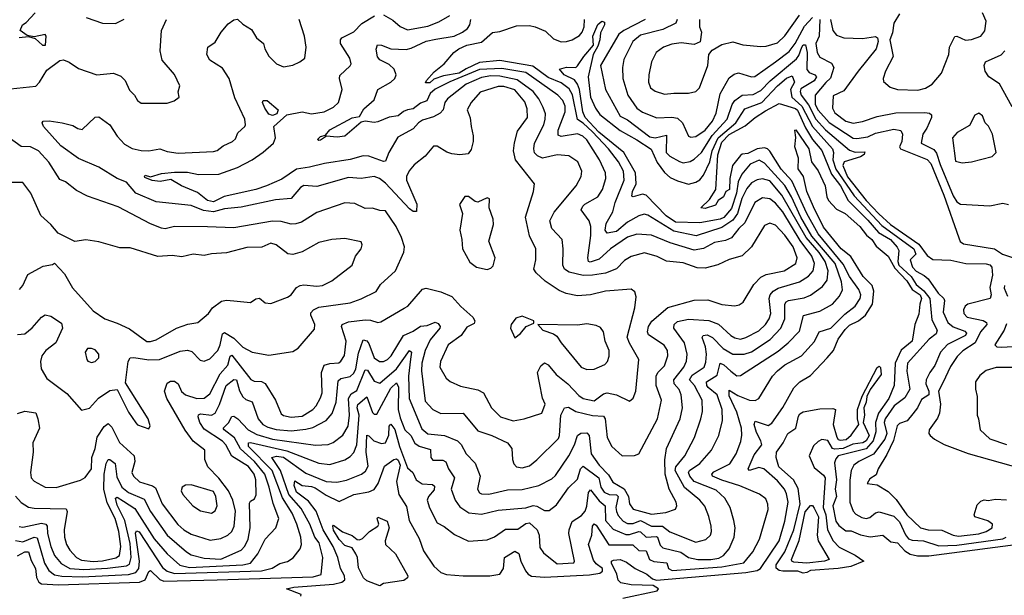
# Model space of a CAD drawing. Extents: x 1246230 to 1426786, y 660032 to 763141.
# Tile 167 of 256: x 1293487 to 1298812, y 720601 to 723713. Entities that reach past the tile are written whole.
import ezdxf

# ---------------------------------------------------------------- set-up
doc = ezdxf.new("R2010")
doc.units = 0

msp = doc.modelspace()

# ---------------------------------------------------------------- linework, layer by layer
at = {"layer": '0CON10XD'}
for points in [[(1293485, 723616.7), (1293535, 723622.5), (1293571.2, 723611.2), (1293610, 723575), (1293626.5, 723575), (1293630, 723625), (1293625, 723632.5), (1293565, 723620), (1293528.3, 723628.3), (1293490, 723655), (1293502.5, 723685), (1293522, 723698), (1293570.3, 723749.7)], [(1297208.2, 722198.2), (1297285, 722173.8), (1297355, 722165.6), (1297379.4, 722170.6), (1297400.8, 722185), (1297458.2, 722281.8), (1297495, 722321.2), (1297524.2, 722335.8), (1297621.4, 722355), (1297684.4, 722395), (1297692.7, 722425), (1297671, 722485), (1297625, 722548.4), (1297575, 722602.7), (1297545, 722612.9), (1297515, 722600), (1297445.5, 722485), (1297394.2, 722435.8), (1297324.2, 722415.8), (1297262.4, 722387.6), (1297195, 722369.7), (1297150.9, 722370.9), (1297075, 722398.5), (1296985, 722407.2), (1296935, 722432.2), (1296867.2, 722452.8), (1296795, 722433.1), (1296758.6, 722411.4), (1296715, 722365.4), (1296655, 722342.9), (1296585, 722331.2), (1296535, 722330.2), (1296458.7, 722348.7), (1296433.8, 722365), (1296424.7, 722385), (1296426.7, 722475), (1296420.4, 722525), (1296366.1, 722585), (1296354.7, 722625), (1296377.2, 722672.8), (1296496.2, 722815), (1296523.8, 722865), (1296526.9, 722895), (1296505.2, 722945.2), (1296457.7, 722977.7), (1296395, 722982.6), (1296315.3, 722965.3), (1296287.6, 722977.6), (1296272.5, 722992.5), (1296267.4, 723015), (1296272.4, 723045), (1296321.2, 723145), (1296330, 723175), (1296330.3, 723205), (1296319.2, 723239.2), (1296295.4, 723285.4), (1296264.7, 723324.7), (1296177.6, 723387.6), (1296085, 723407.6), (1296035, 723409.7), (1295985, 723401.3), (1295901.2, 723365), (1295800.4, 723285), (1295786, 723265), (1295778, 723225), (1295762, 723208), (1295725, 723188.8), (1295665, 723169.5), (1295644, 723156), (1295616.3, 723123.7), (1295532.8, 723077.2), (1295484, 722996), (1295465, 722948.6), (1295455, 722947.3), (1295374.8, 722974.8), (1295345, 722977.1), (1295275, 722957.2), (1295135, 722936.5), (1295054.8, 722915.2), (1294984.6, 722905), (1294905, 722851.6), (1294821.5, 722815), (1294765, 722795.5), (1294593.4, 722756.6), (1294535, 722729), (1294503.8, 722735), (1294448.9, 722778.9), (1294362, 722815), (1294305, 722849.5), (1294247.7, 722837.7), (1294203, 722843), (1294165, 722860), (1294161.5, 722865), (1294166.8, 722873.2), (1294195, 722863.8), (1294255, 722881), (1294325, 722888), (1294395, 722888.4), (1294455, 722876.9), (1294565, 722878.2), (1294665, 722914.7), (1294745, 722955.3), (1294805, 722996.7), (1294859.3, 723045), (1294870, 723075), (1294862.4, 723135), (1294931.7, 723198.3), (1295015.4, 723215.4), (1295065, 723204.7), (1295134.6, 723214.6), (1295185, 723240.4), (1295210.7, 723265), (1295230.9, 723335), (1295216.7, 723395), (1295217.9, 723412.1), (1295275, 723463.3), (1295280, 723475), (1295272.9, 723505), (1295222.7, 723585), (1295222.2, 723605), (1295230, 723615), (1295295, 723647.3), (1295337.7, 723692.3), (1295405.7, 723735)], [(1295455, 723739.1), (1295505, 723711.2), (1295545, 723677.1), (1295585, 723658.9), (1295695, 723677.6), (1295755, 723701.6), (1295814.2, 723735.8)], [(1297163.8, 723715), (1297164.6, 723675), (1297174.5, 723645), (1297167.1, 723592.9), (1297135, 723580), (1297065, 723588.7), (1297015, 723581.5), (1296969.6, 723565), (1296930.4, 723535), (1296903.8, 723485), (1296889.6, 723415), (1296887.9, 723375), (1296898.6, 723345), (1296925, 723326.9), (1296975, 723310), (1297025, 723316.8), (1297105, 723316.7), (1297144.5, 723325.5), (1297164.6, 723345.4), (1297209.6, 723465), (1297214.5, 723525.5), (1297231.8, 723548.2), (1297285, 723580), (1297345, 723593.2), (1297397.6, 723577.6), (1297495, 723568.4), (1297525, 723570.3), (1297585, 723589), (1297625, 723625.4), (1297705, 723737.5)], [(1298245.5, 723745), (1298215.6, 723695), (1298207.8, 723642.2), (1298193.5, 723605), (1298212, 723515), (1298170, 723435), (1298156.4, 723395), (1298158.7, 723378.7), (1298195, 723347.8), (1298235, 723335.4), (1298345, 723331.6), (1298386.2, 723343.8), (1298422.9, 723365), (1298472.5, 723425), (1298513.3, 723525), (1298516.2, 723565), (1298545, 723622.5), (1298555, 723623.8), (1298602.8, 723602.8), (1298635, 723606.7), (1298686, 723625), (1298707.1, 723652.9), (1298714.6, 723705), (1298695, 723750.9)], [(1293403.5, 723336.5), (1293575, 723353.5), (1293595.2, 723374.8), (1293635, 723440), (1293705, 723492.5), (1293725, 723496), (1293755, 723484.2), (1293805, 723448.9), (1293905, 723415.7), (1293995, 723424.4), (1294035, 723408.6), (1294057.1, 723385), (1294082.1, 723332.1), (1294108.8, 723305), (1294125, 723276.7), (1294145, 723261.2), (1294285, 723262.5), (1294322.5, 723275), (1294350, 723295), (1294343.6, 723323.6), (1294354, 723355), (1294325, 723417.5), (1294258.1, 723495), (1294246.7, 723545), (1294254.4, 723655), (1294281.4, 723715)], [(1293465, 720897), (1293505, 720890.3), (1293565, 720915.5), (1293582.2, 720912.2), (1293620.8, 720775), (1293645, 720734.7), (1293675, 720711.3), (1293715, 720703.4), (1293825, 720700.9), (1294075, 720713.9), (1294115, 720724.5), (1294131.8, 720745), (1294135.1, 720785), (1294113.6, 720936.4), (1294120, 720950), (1294133, 720943), (1294260.4, 720750.4), (1294285, 720730.3), (1294325, 720718), (1294795, 720732.2), (1294853.1, 720746.9), (1294895, 720772.5), (1294935, 720783.8), (1294966.8, 720803.2), (1295005, 720851.4), (1295012, 720875), (1295007.8, 720915), (1294985.6, 720985), (1294961.7, 721045), (1294908.1, 721128.1), (1294852.2, 721275), (1294725.6, 721405), (1294724.8, 721425), (1294735, 721427.4), (1294932.4, 721382.4), (1295105.3, 721314.7), (1295165, 721308.3), (1295245, 721333.2), (1295275, 721351.1), (1295295, 721372.9), (1295310.2, 721415), (1295322.7, 721575), (1295313.2, 721615), (1295316.8, 721633.2), (1295365, 721673.6), (1295395, 721590), (1295405, 721580.4), (1295419.7, 721580.3), (1295495, 721720.7), (1295525, 721750.3), (1295535.7, 721725.7), (1295535.1, 721605), (1295545, 721560), (1295571.2, 721495), (1295603.3, 721465), (1295623.8, 721423.8), (1295647.8, 721407.8), (1295708.3, 721388.3), (1295711.3, 721345), (1295722.2, 721332.2), (1295775, 721330.8), (1295791.6, 721321.6), (1295807.1, 721285), (1295839.5, 721235), (1295821.5, 721175), (1295842.3, 721115), (1295868.1, 721078.1), (1295915.8, 721045.8), (1295985, 721038.8), (1296075, 721060.3), (1296224.3, 721074.3), (1296265, 721085.6), (1296285, 721082.2), (1296325, 721058.4), (1296350.9, 721059.1), (1296389.7, 721090.3), (1296455, 721182.5), (1296505, 721228.1), (1296520.4, 721285), (1296535, 721298.8), (1296620.2, 721235), (1296630, 721185), (1296648.9, 721158.9), (1296675, 721146.5), (1296714.3, 721144.3), (1296724.4, 721135), (1296712.2, 721075), (1296714.3, 721054.3), (1296725, 721032.8), (1296751.7, 721001.7), (1296775, 720988.4), (1296805, 720988.9), (1296845, 721005.1), (1296905, 720974.5), (1296964.2, 720974.2), (1297003.6, 720943.6), (1297145, 720887.5), (1297198, 720902), (1297223.8, 720925), (1297229.7, 720945), (1297227.5, 720975), (1297215, 721027.5), (1297192.5, 721082.5), (1297166.1, 721115), (1297083.6, 721183.6), (1297031.9, 721275), (1297035.5, 721295), (1297084.7, 721355), (1297136.1, 721453.9), (1297171.6, 721555), (1297180.9, 721595), (1297178.6, 721655), (1297136.6, 721735), (1297110.4, 721765), (1297125, 721791.5), (1297189.4, 721835), (1297198.3, 721861.7), (1297201.5, 721905), (1297196, 721945), (1297178.9, 721995), (1297183.8, 722006.2), (1297205, 722008.8), (1297235, 721995.2), (1297291.1, 721935), (1297345, 721903.8), (1297405, 721904.8), (1297445, 721917.3), (1297545.4, 721984.6), (1297603.3, 722045), (1297626.1, 722095), (1297625.2, 722174.8), (1297632.2, 722187.8), (1297645, 722195.2), (1297730.7, 722209.3), (1297765, 722223.6), (1297829.4, 722270.6), (1297854.3, 722305), (1297860.7, 722355), (1297842.8, 722405), (1297812, 722455), (1297741.1, 722535), (1297610.1, 722765), (1297545, 722841.1), (1297505, 722852.3), (1297475, 722848.1), (1297445, 722831.1), (1297419.1, 722800.9), (1297393.3, 722746.7), (1297368.9, 722665), (1297345, 722630), (1297285, 722589.6), (1297145.8, 722544.2), (1297025, 722570), (1296885, 722656.6), (1296865, 722660.9), (1296835, 722652.1), (1296775, 722619.1), (1296715, 722568.4), (1296665, 722558.7), (1296654.3, 722575), (1296658.6, 722611.4), (1296695.7, 722674.3), (1296707.7, 722725), (1296757.2, 722845), (1296752.8, 722895), (1296725.1, 722945.1), (1296671.6, 723015), (1296585, 723107.1), (1296535, 723154.2), (1296503.8, 723173.8), (1296476.6, 723306.6), (1296458.6, 723338.6), (1296415, 723372.1), (1296345, 723401.4), (1296261.9, 723461.9), (1296085, 723492.5), (1295975, 723481.9), (1295901.6, 723448.4), (1295865, 723424.2), (1295779.5, 723410.5), (1295727.9, 723392.1), (1295705, 723372.4), (1295682.2, 723372.2), (1295686.7, 723385), (1295728.5, 723431.5), (1295783.8, 723475), (1295835.5, 723535), (1295861.8, 723555), (1295905.6, 723575), (1295985, 723592.1), (1296045, 723644.5), (1296085, 723649.2), (1296175, 723679.3), (1296245, 723681.8), (1296275.3, 723675.3), (1296331.3, 723651.3), (1296375, 723610.4), (1296415, 723594.1), (1296445, 723595.3), (1296475.8, 723605), (1296515, 723628.2), (1296530, 723645), (1296540.2, 723675), (1296542.4, 723715)], [(1293475, 720813.1), (1293515, 720836.2), (1293535, 720835.8), (1293549.4, 720789.4), (1293572.5, 720745), (1293577.6, 720697.6), (1293591.4, 720671.4), (1293605, 720662.3), (1293696.9, 720656.9), (1294135, 720672.1), (1294165.3, 720685), (1294185, 720729.5), (1294195, 720734.6), (1294245, 720685.2), (1294267.5, 720677.5), (1294555.5, 720684.5), (1295075, 720700.3), (1295117.2, 720712.8), (1295127.6, 720805), (1295106.2, 720885), (1295083.4, 720915), (1295057.2, 720985), (1295009.7, 721069.7), (1294942.3, 721145), (1294898, 721275), (1294851.2, 721345), (1294876.6, 721353.4), (1294915, 721347.4), (1295035, 721260.4), (1295145, 721215.3), (1295202.3, 721212.3), (1295255, 721223.5), (1295335.2, 721254.8), (1295358.5, 721271.5), (1295371.9, 721298.1), (1295360.7, 721375), (1295364, 721466), (1295375, 721463.8), (1295402.9, 721435), (1295445, 721422.2), (1295465, 721424.6), (1295483.5, 721466.5), (1295485.2, 721514.8), (1295495, 721526.2), (1295517, 721497), (1295540.7, 721405), (1295585, 721290.7), (1295614.1, 721265), (1295630.8, 721225), (1295664.2, 721204.2), (1295719.1, 721199.1), (1295730.6, 721190.6), (1295728.9, 721171.1), (1295698.3, 721135), (1295691.9, 721115), (1295703.9, 721073.9), (1295745, 720992.9), (1295783, 720973), (1295839.1, 720929.1), (1295915, 720893.5), (1296015, 720901.4), (1296055, 720916.2), (1296115, 720958.6), (1296182.2, 720957.8), (1296225, 720988.9), (1296245, 720991.8), (1296285.5, 720955.5), (1296296, 720925), (1296299.8, 720859.8), (1296319.8, 720829.8), (1296395, 720771.5), (1296483.6, 720776.4), (1296488, 720785), (1296457.5, 720935), (1296458.2, 720955), (1296475, 721000.5), (1296525, 721031.5), (1296545.2, 721055), (1296555, 721082), (1296563.3, 721156.7), (1296575, 721170.9), (1296622.1, 721112.1), (1296654.2, 721085), (1296655, 721005.5), (1296697.4, 720957.4), (1296765, 720929.3), (1296785, 720929.1), (1296835, 720945.7), (1296845, 720943.7), (1296875, 720914.8), (1296929, 720919), (1296936.9, 720915), (1296951.8, 720871.8), (1296965, 720857.2), (1297063.1, 720833.1), (1297105, 720804.7), (1297155, 720794.1), (1297225, 720793.5), (1297267.8, 720802.2), (1297293.8, 720816.2), (1297325, 720852.5), (1297351.3, 720915), (1297356.7, 720965), (1297349.2, 721005), (1297330.4, 721075), (1297300.7, 721125), (1297255, 721168.6), (1297135.7, 721215.7), (1297111.4, 721245), (1297104.8, 721265), (1297110.4, 721275), (1297166.3, 721313.7), (1297229.6, 721385), (1297268.2, 721465), (1297288.4, 721545), (1297286.3, 721605), (1297258.7, 721685), (1297211.7, 721725), (1297204, 721735), (1297201.9, 721755), (1297259.3, 721790.7), (1297275, 721856.1), (1297295, 721846.7), (1297333.2, 721813.2), (1297365, 721787.5), (1297385, 721790), (1297589.5, 721920.5), (1297644, 721965), (1297705, 722029.6), (1297725.7, 722114.3), (1297815, 722137.1), (1297882.5, 722175), (1297921.5, 722218.5), (1297936.7, 722253.3), (1297932.4, 722295), (1297897.4, 722395), (1297772.3, 722542.3), (1297711.3, 722645), (1297661.4, 722755), (1297625, 722817), (1297515, 722936.9), (1297486.9, 722953.1), (1297438.2, 722931.8), (1297392.7, 722877.3), (1297373.4, 722836.6), (1297364.8, 722775), (1297337, 722693), (1297295.6, 722644.4), (1297275, 722634.4), (1297165.2, 722615.2), (1297035, 722618.8), (1296983.2, 722653.2), (1296875, 722764.3), (1296855, 722769.4), (1296805, 722755.6), (1296798.8, 722758.8), (1296801.7, 722785), (1296821, 722825), (1296817.7, 722885), (1296754.8, 722995), (1296620.2, 723105), (1296545.3, 723185), (1296533.9, 723215), (1296514.5, 723335), (1296504.4, 723364.4), (1296487.5, 723387.5), (1296432.5, 723415), (1296406.7, 723445), (1296445, 723456.9), (1296495, 723455.6), (1296505, 723463.1), (1296538.4, 723515), (1296590, 723575), (1296587.5, 723625), (1296615, 723686.9), (1296635, 723704.5), (1296650, 723700), (1296650.8, 723685), (1296627.7, 723642.3), (1296625, 723603.8), (1296615, 723570.8), (1296588.4, 723525), (1296561.8, 723405), (1296574.8, 723295.2), (1296601.6, 723235), (1296625, 723201.2), (1296735, 723113.5), (1296825, 723064.3), (1296902.7, 723012.7), (1296935, 722941.9), (1296975, 722887.6), (1297005, 722860.2), (1297045, 722841.9), (1297105, 722823.2), (1297145, 722833.8), (1297165, 722846.9), (1297185, 722873.1), (1297219.4, 722945), (1297233.1, 723005), (1297264.7, 723075.3), (1297360, 723155), (1297408.6, 723231.4), (1297500.2, 723265), (1297585, 723356), (1297635, 723397.2), (1297665, 723409.6), (1297677, 723375), (1297656.8, 723335), (1297663.3, 723295), (1297717.9, 723245), (1297775.7, 723135.7), (1297882.6, 723015), (1297888.8, 722995), (1297885.5, 722955), (1297901.2, 722905), (1297976.8, 722795), (1298001, 722761), (1298149.7, 722599.7), (1298322.9, 722475), (1298334.5, 722445), (1298302.5, 722415), (1298315.2, 722375), (1298335, 722354), (1298379.8, 722329.8), (1298401.2, 722311.2), (1298454.7, 722235), (1298485.4, 722205), (1298488.9, 722195), (1298481.7, 722131.7), (1298507.6, 722075), (1298535, 722052.7), (1298599.2, 722029.2), (1298608.7, 722018.7), (1298603.2, 722005), (1298505, 721957.1), (1298466.5, 721915), (1298436.8, 721843.2), (1298409.2, 721805), (1298390, 721765), (1298387.6, 721745), (1298404.3, 721705), (1298404.8, 721685.2), (1298365, 721660), (1298343.3, 721615), (1298317.9, 721582.1), (1298286.6, 721543.4), (1298245, 721529.1), (1298232.5, 721517.5), (1298213.1, 721436.9), (1298177.9, 721362.1), (1298130, 721285), (1298118.7, 721251.3), (1298085, 721230.4), (1298070, 721205), (1298125, 721197.8), (1298185, 721161.2), (1298228.1, 721118.1), (1298285, 721036.2), (1298360, 720965), (1298400, 720955), (1298475, 720952.9), (1298536.1, 720926.1), (1298565, 720920.2), (1298675, 720932.3), (1298714.5, 720945), (1298747.5, 720965), (1298748.2, 720985), (1298723, 721003), (1298652.5, 721025), (1298650, 721035), (1298665, 721090), (1298685, 721110), (1298703.6, 721116.4), (1298725, 721112.5), (1298765, 721120), (1298825, 721117.5)], [(1293485, 720973), (1293505, 720968.3), (1293605, 720989.8), (1293628.9, 720985), (1293635.6, 720975), (1293638.6, 720935), (1293655.2, 720865), (1293676.2, 720816.2), (1293712.3, 720772.3), (1293758.5, 720745), (1293835, 720740.3), (1293962.2, 720747.8), (1294065, 720759.9), (1294081.7, 720768.3), (1294090.5, 720805), (1294085, 720881.5), (1294056.1, 721005), (1294015, 721088.6), (1294004.8, 721125), (1294015, 721131), (1294049.5, 721110.5), (1294110.1, 721070.1), (1294215.3, 720905.3), (1294285, 720824.2), (1294354, 720764), (1294405, 720751.7), (1294694.1, 720765.9), (1294735.3, 720774.7), (1294774.7, 720825), (1294815, 720904.3), (1294873.5, 720965), (1294888.8, 721015), (1294857.9, 721097.9), (1294837.5, 721185), (1294812.7, 721255), (1294756.9, 721325), (1294682, 721392), (1294648.3, 721451.7), (1294593.1, 721495), (1294588.2, 721505), (1294617.1, 721532.9), (1294635, 721566.9), (1294645, 721569.2), (1294667.5, 721555), (1294723.5, 721495), (1294770.4, 721470.4), (1294855, 721444.1), (1295087.2, 721412.8), (1295155, 721416.7), (1295183.3, 721426.7), (1295235, 721466.4), (1295263.9, 721515), (1295271.9, 721575), (1295265.7, 721665), (1295279.5, 721690.5), (1295311.3, 721708.7), (1295355, 721820), (1295368, 721818), (1295405, 721758.4), (1295435, 721748.2), (1295525, 721824.4), (1295595, 721923.7), (1295607, 721915), (1295601.8, 721878.2), (1295589.4, 721785), (1295593.1, 721665), (1295661.6, 721501.6), (1295695, 721474), (1295785, 721465.4), (1295854.5, 721435), (1295875.6, 721415.6), (1295901.2, 721365), (1295951.2, 721315), (1295977.1, 721245), (1295963.8, 721175), (1295974.5, 721155), (1295985, 721149.6), (1296025, 721147.2), (1296125, 721171.7), (1296205, 721172.5), (1296294.4, 721195), (1296365, 721229.6), (1296385, 721247.7), (1296457.5, 721355), (1296488.2, 721415), (1296504.3, 721465), (1296522.1, 721477.9), (1296555, 721480), (1296567.5, 721465), (1296578.8, 721365), (1296620.5, 721305), (1296672.3, 721252.3), (1296695, 721211.6), (1296757, 721177), (1296779.3, 721135), (1296785.2, 721095), (1296805, 721066.7), (1296905, 721040.2), (1296981.6, 721048.4), (1297033.7, 721066.3), (1297041.2, 721085), (1297038.4, 721105), (1296999.1, 721175), (1296977.6, 721255), (1296976.6, 721333.4), (1296985, 721394), (1297059.4, 721555), (1297071.6, 721615), (1297064.7, 721685.3), (1297053.4, 721713.4), (1297026.2, 721745), (1297024.8, 721765), (1297079.5, 721835), (1297092.9, 721867.1), (1297097.7, 721905), (1297082.6, 721965), (1297025.3, 722045), (1297027.5, 722065), (1297045, 722081.8), (1297105, 722093.3), (1297215, 722087.1), (1297266, 722066), (1297332.9, 722005), (1297355, 721992.4), (1297385, 721985.9), (1297415, 721994.2), (1297485, 722030.6), (1297520.6, 722065), (1297541.2, 722095), (1297549.4, 722125), (1297540, 722205), (1297546.2, 722225), (1297561.8, 722245), (1297588.8, 722261.2), (1297705, 722296.1), (1297753, 722327), (1297778.2, 722355), (1297785.6, 722394.4), (1297771.2, 722435), (1297708.7, 722518.7), (1297615, 722673.5), (1297575, 722720.3), (1297544.3, 722745), (1297505, 722750.7), (1297462.5, 722725), (1297408.4, 722615), (1297376.1, 722585), (1297336.5, 722533.5), (1297305, 722519.2), (1297245, 722507.8), (1297184.8, 722475.2), (1297135, 722467.4), (1297005, 722506.8), (1296905, 722548.1), (1296825, 722553.1), (1296775, 722536.7), (1296682.2, 722475), (1296621, 722419), (1296572.6, 722402.6), (1296564.5, 722405), (1296560.8, 722425), (1296577, 722547), (1296577, 722595), (1296567.7, 722625), (1296524.5, 722685), (1296532.9, 722705), (1296544.5, 722715), (1296614.5, 722755), (1296639.3, 722795), (1296657.2, 722855), (1296654.7, 722885), (1296623.7, 722955), (1296555, 723062.7), (1296533.5, 723083.5), (1296505, 723095.2), (1296415, 723081.2), (1296398.8, 723088.8), (1296400.2, 723115), (1296437.9, 723215), (1296437.9, 723245), (1296425, 723276.2), (1296398.2, 723305), (1296225, 723427.7), (1296095, 723449.3), (1295975, 723444), (1295813.4, 723376.6), (1295735, 723336.7), (1295707, 723315), (1295689.1, 723275), (1295655, 723261.7), (1295615, 723231.3), (1295584.3, 723225.7), (1295563, 723217), (1295535, 723193.8), (1295486.4, 723186.4), (1295425, 723161.5), (1295405, 723158.2), (1295355.8, 723164.2), (1295335, 723158.8), (1295245, 723082.9), (1295205, 723078), (1295146.1, 723083.9), (1295115, 723061.1), (1295105, 723059.2), (1295098, 723065), (1295115, 723081.4), (1295141.7, 723088.3), (1295165, 723116.8), (1295285, 723182.3), (1295325, 723190), (1295348.7, 723231.3), (1295405, 723280.8), (1295424.8, 723335.2), (1295495, 723376.2), (1295515.4, 723395), (1295523.2, 723415), (1295512.9, 723445), (1295485, 723471.5), (1295435.5, 723495.5), (1295422.3, 723512.3), (1295415.5, 723554.5), (1295423.2, 723576.8), (1295444.5, 723575.5), (1295495.2, 723555.2), (1295578.3, 723551.7), (1295605, 723558.6), (1295685, 723597), (1295737.3, 723607.3), (1295836.9, 723625), (1295882.7, 723645), (1295909.2, 723665), (1295921.8, 723685), (1295928, 723715)], [(1293801.2, 723125), (1293825, 723118.8), (1293895, 723186.7), (1293915, 723188), (1293975, 723144.4), (1294015, 723083.3), (1294055, 723039.6), (1294095, 723017.3), (1294145, 723006.1), (1294185, 723004.6), (1294245, 723015.5), (1294285, 723000), (1294345, 722991.9), (1294535, 723000.6), (1294555, 723006.1), (1294588.3, 723031.7), (1294637.5, 723055), (1294655, 723068.8), (1294668, 723102), (1294705.6, 723135), (1294709.4, 723145), (1294704.3, 723175), (1294650.9, 723290.9), (1294620.3, 723395), (1294585, 723451.9), (1294515, 723494.2), (1294499.1, 723525), (1294505.7, 723565), (1294545, 723591.5), (1294576.8, 723645), (1294615, 723691.2), (1294645, 723711.8), (1294665, 723716.9), (1294695, 723688.6), (1294740.9, 723660.9), (1294768.6, 723615), (1294806, 723585), (1294813.1, 723555), (1294835.5, 723515.5), (1294876.2, 723475), (1294915, 723459.2), (1294965, 723468), (1295002.5, 723485), (1295028.8, 723505), (1295035.9, 723564.1), (1295027.1, 723625), (1294998.8, 723715)], [(1293846.7, 723725), (1293935, 723694.2), (1294005, 723692.5), (1294053.1, 723716.9)], [(1296870, 723715), (1296755, 723654.2), (1296726.9, 723635), (1296629.2, 723465), (1296656.4, 723335), (1296735, 723191.1), (1296775, 723171.7), (1296895, 723080.4), (1296925, 723074.8), (1296985, 723089.1), (1296983.4, 722995), (1297003.1, 722975), (1297055, 722945.8), (1297075, 722939.7), (1297113.1, 722946.9), (1297135, 722958.9), (1297175, 722995.7), (1297232.6, 723087.4), (1297314.2, 723175), (1297341, 723255), (1297355, 723277.1), (1297395.6, 723304.4), (1297455, 723308.5), (1297495, 723330.4)], [(1297043.7, 723715), (1297035.5, 723694.5), (1296965, 723661), (1296845, 723630), (1296803.4, 723595), (1296755, 723498.8), (1296746.7, 723455), (1296749.5, 723395), (1296776.9, 723305), (1296825, 723235.4), (1296855, 723212.9), (1296933.1, 723183.1), (1297015, 723185.9), (1297045, 723181.1), (1297072.8, 723155), (1297104, 723084), (1297117.9, 723077.9), (1297145, 723082), (1297195, 723115.8), (1297235, 723163.8), (1297255, 723207.5), (1297275, 723311.5), (1297325, 723399.3), (1297351.4, 723418.6), (1297375, 723425.5), (1297445, 723404.6), (1297463.2, 723406.8), (1297575, 723485.7), (1297648.3, 723541.7), (1297680.5, 723585), (1297731.4, 723678.6), (1297775, 723724.8)], [(1297814.1, 723715), (1297810.4, 723625), (1297792.8, 723585), (1297800.3, 723535), (1297815, 723511.4), (1297878.4, 723478.4), (1297889.7, 723455), (1297873.2, 723396.8), (1297846.6, 723373.4), (1297790, 723305), (1297790.1, 723255), (1297805, 723223.8), (1297865, 723157.7), (1297995, 723073.2), (1298015, 723070.5), (1298075, 723080.4), (1298115, 723100.5), (1298215, 723121), (1298253.3, 723113.3), (1298262.5, 723095), (1298258.3, 723055), (1298245.3, 723025), (1298251.1, 723015), (1298395, 722957.7), (1298415, 722936.2), (1298485, 722764), (1298565.8, 722534.2), (1298574.5, 722514.5), (1298591.2, 722501.2), (1298760, 722475), (1298803.3, 722445), (1298895.2, 722415.2)], [(1297871.7, 723715), (1297885.3, 723655.3), (1297905, 723630.5), (1297944.8, 723614.8), (1298045, 723612.4), (1298115, 723621.8), (1298126, 723616), (1298131.1, 723595), (1298118.9, 723555), (1298021.8, 723435), (1297945, 723327.8), (1297887.6, 723302.4), (1297883.8, 723235), (1297895, 723209.1), (1297955, 723163.7), (1297995, 723153.3), (1298045, 723161.9), (1298125, 723190.2), (1298225, 723209), (1298382.3, 723212.3), (1298407.6, 723207.6), (1298418, 723198), (1298419.5, 723185), (1298393.8, 723126.2), (1298372.5, 723095), (1298362.3, 723045), (1298432, 723012), (1298445, 722990.8), (1298465, 722930.7)], [(1297495, 723330.4), (1297546.8, 723383.2), (1297688.2, 723501.8), (1297700.8, 723519.2), (1297716.8, 723565), (1297725, 723576.8), (1297737, 723577), (1297745.6, 723535), (1297744.6, 723444.6), (1297757.4, 723427.4), (1297786.9, 723415), (1297796.2, 723405), (1297785, 723382.2), (1297711.5, 723338.5), (1297707.6, 723325), (1297713.7, 723305), (1297753.5, 723253.5), (1297793.4, 723175), (1297845, 723118.5), (1297975, 723007.3), (1298005, 722997.4), (1298057.9, 722997.9), (1298054.2, 722985), (1298035, 722971.1), (1297945.5, 722945), (1297938.6, 722925), (1297965, 722864.1), (1298065.2, 722735), (1298133.9, 722663.9), (1298196.8, 722605), (1298349.6, 722499.6), (1298395, 722438.7), (1298425, 722416), (1298523.6, 722413.6), (1298605, 722395.5), (1298715, 722393.8), (1298735, 722387.7), (1298745.3, 722375), (1298748.6, 722331.4), (1298734.6, 722265.4), (1298742, 722225), (1298736.8, 722205), (1298615, 722175.2), (1298601.2, 722165), (1298592.1, 722145), (1298593.8, 722125), (1298612.2, 722105), (1298697.4, 722087.4), (1298716, 722075), (1298717.8, 722065), (1298684.1, 722025.9), (1298655.2, 721965), (1298588, 721922), (1298558.1, 721891.9), (1298521.4, 721838.6), (1298480.3, 721749.7), (1298456.3, 721705), (1298467.2, 721635), (1298462.6, 721585), (1298451.1, 721558.9), (1298406, 721495), (1298404.1, 721475), (1298411.8, 721465), (1298435.2, 721445), (1298486.7, 721416.7), (1298617.7, 721367.7), (1298905, 721285.7)], [(1298855, 723242.1), (1298786.8, 723366.8), (1298728.6, 723405), (1298708.6, 723435), (1298702.9, 723465), (1298711.2, 723485), (1298795, 723524.1), (1298815.2, 723544.8)], [(1293475, 721584), (1293515, 721596.5), (1293575, 721586.7), (1293585.7, 721554.3), (1293594.3, 721505), (1293558.6, 721425), (1293559.7, 721375), (1293545.3, 721265), (1293550, 721235), (1293565, 721217.1), (1293624.7, 721184.7), (1293685, 721183.1), (1293816.1, 721223.9), (1293842.2, 721237.8), (1293875.7, 721284.3), (1293877.2, 721345), (1293894.7, 721395), (1293906.4, 721455), (1293945, 721513.6), (1293965, 721530), (1293985, 721510), (1294027.4, 721427.4), (1294106.2, 721355), (1294110, 721325), (1294094.7, 721265), (1294102.3, 721245), (1294135, 721214.2), (1294205, 721193.2), (1294221.7, 721181.7), (1294258.3, 721095), (1294342.9, 720982.9), (1294375, 720954.7), (1294415, 720931.4), (1294518.3, 720898.3), (1294575, 720908.2), (1294612.2, 720925), (1294634.8, 720945.2), (1294647.9, 720975), (1294654.4, 721055), (1294640, 721115), (1294617.3, 721165), (1294563.5, 721233.5), (1294504.6, 721295), (1294488.2, 721335), (1294489.1, 721385), (1294425, 721434.6), (1294382.9, 721492.9), (1294283.1, 721665), (1294270.5, 721705), (1294285, 721748), (1294302.3, 721757.7), (1294325, 721759.1), (1294343.6, 721743.6), (1294362.7, 721702.7), (1294385, 721685.2), (1294445, 721664.8), (1294485, 721667.5), (1294515, 721690), (1294571.7, 721798.3), (1294613.3, 721845), (1294625, 721893.5), (1294635, 721899.1), (1294738, 721768), (1294755, 721758.8), (1294795, 721756.9), (1294815.8, 721745.8), (1294870, 721655), (1294901.5, 721581.5), (1294915, 721572.2), (1294955, 721563.5), (1295015, 721569.3), (1295072.8, 721605), (1295091.6, 721625), (1295115, 721668.6), (1295122.7, 721695), (1295120.4, 721805), (1295134.2, 721845), (1295165, 721853.8), (1295213.1, 721856.9), (1295225, 721865.8), (1295243.3, 721896.7), (1295253.6, 721975), (1295228.5, 722055), (1295231.5, 722065), (1295265, 722080.2), (1295355, 722090), (1295385, 722088.4), (1295425, 722076.4), (1295441.2, 722078.8), (1295567.3, 722152.7), (1295586.7, 722165), (1295665, 722255.6), (1295685, 722261.1), (1295765, 722241.5), (1295825, 722216), (1295872.7, 722162.7), (1295937.5, 722105), (1295948.8, 722085), (1295945, 722070), (1295905, 722051.2), (1295874.4, 722005), (1295805.3, 721954.7), (1295762.5, 721865), (1295758.8, 721835), (1295794.5, 721775), (1295816, 721756), (1295872.1, 721732.1), (1295965, 721712.5), (1295995, 721695.5), (1296039.5, 721615), (1296088.6, 721565), (1296155.7, 721544.3), (1296215, 721554.4), (1296311.2, 721585), (1296330, 721635), (1296315, 721667.5), (1296298.8, 721748.8), (1296287.5, 721805), (1296305, 721840.8), (1296325, 721857.1), (1296345, 721847.1), (1296388.7, 721795), (1296451.3, 721745), (1296511.2, 721681.2), (1296535.3, 721664.7), (1296595, 721652.9), (1296645, 721689.6), (1296665, 721694.6), (1296715.4, 721685.4), (1296785, 721650.8), (1296805, 721666.2), (1296819.5, 721705), (1296836.1, 721875), (1296784.8, 721964.8), (1296773.3, 721996.7), (1296813.4, 722155), (1296820.8, 722215), (1296815, 722242.5), (1296795, 722256.7), (1296655, 722245.4), (1296575, 722225.8), (1296505, 722220.3), (1296442.7, 722232.7), (1296405, 722248.9), (1296328.5, 722298.5), (1296280, 722345), (1296268.9, 722365), (1296279.6, 722415), (1296278.8, 722475), (1296244.6, 722545), (1296223.1, 722645), (1296265.6, 722785), (1296271.2, 722825), (1296169.6, 722955), (1296158.8, 723005), (1296162.9, 723047.1), (1296179.6, 723110.4), (1296232.9, 723185), (1296231.2, 723231.2), (1296219.7, 723269.7), (1296165, 723334.1), (1296105, 723351.6), (1296075, 723352.4), (1295978.3, 723321.7), (1295929.2, 723265), (1295908.2, 723225), (1295922.8, 723182.8), (1295928.2, 723135), (1295940, 723085), (1295940, 723055), (1295929.1, 723010.9), (1295912.1, 722987.9), (1295866.9, 722983.1), (1295825, 722987.5), (1295796.7, 722996.7), (1295745, 723029.5), (1295725, 723030), (1295680.8, 722975), (1295621.1, 722928.9), (1295594, 722896), (1295579.8, 722865), (1295579, 722845), (1295635.4, 722715), (1295633.9, 722676.1), (1295615, 722675.8), (1295595, 722690.9), (1295465, 722828.9), (1295432.9, 722855), (1295405, 722866.1), (1295335, 722854.6), (1295265, 722859.2), (1295095, 722811.1), (1295025, 722816.2), (1295006.7, 722805), (1294955, 722747.2), (1294871.6, 722738.4), (1294685, 722698.7), (1294595, 722691), (1294535, 722673.6), (1294482, 722682), (1294415, 722708.8), (1294225, 722727.7), (1294115, 722775.6), (1294065, 722834.6), (1294015, 722854.7), (1293915, 722915.6), (1293805, 722961.9), (1293710.7, 723030.7), (1293615.4, 723135), (1293609.2, 723155), (1293614.4, 723165), (1293646.4, 723166.4), (1293717.5, 723155), (1293775, 723140.6), (1293801.2, 723125)], [(1294855, 723194.6), (1294835, 723202.2), (1294813.8, 723235), (1294800.9, 723265), (1294805, 723276.9), (1294825, 723276.4), (1294885.6, 723225), (1294878.1, 723205), (1294855, 723194.6)], [(1297743.8, 722665), (1297662.5, 722842.5), (1297604.8, 722905), (1297545, 723003.1), (1297532.5, 723015), (1297515, 723019.8), (1297475, 723014.3), (1297425, 722988.9), (1297395, 722986.2), (1297385, 722979.5), (1297341.7, 722925), (1297328.3, 722855), (1297325.4, 722794.6), (1297305.9, 722784.1), (1297294.5, 722755.5), (1297265, 722735.8), (1297250, 722710), (1297195, 722691.5), (1297171.2, 722695), (1297218.2, 722741.8), (1297251.7, 722795), (1297263.2, 722983.2), (1297285, 723050.2), (1297325, 723092.3), (1297411.5, 723138.5), (1297464.9, 723185.1), (1297520.6, 723220.6), (1297595, 723259.3), (1297683.7, 723233.7), (1297694.4, 723224.4), (1297737.7, 723127.7), (1297775.6, 723065), (1297825.9, 723005.9), (1297878, 722878), (1297926.1, 722815), (1297968.9, 722735), (1298075, 722628.5), (1298131.9, 722561.9), (1298197.2, 722525), (1298233.2, 722483.2), (1298242.2, 722465), (1298237.3, 722405), (1298242.9, 722385), (1298308.4, 722325), (1298335, 722280.5), (1298376.8, 722246.8), (1298409.6, 722205), (1298420.4, 722090.4), (1298449.7, 722035), (1298444, 722015), (1298405.2, 721984.8), (1298289.4, 721855), (1298285, 721812.5), (1298301.4, 721715), (1298275, 721667.6), (1298217.5, 721625), (1298167.5, 721555), (1298163.5, 721535), (1298177, 721475), (1298165.6, 721445), (1298105.9, 721364.1), (1298025.6, 721325), (1297998.5, 721305), (1297984.8, 721275.2), (1297977.2, 721222.8), (1297977.4, 721105), (1297995.9, 721055.9), (1298009.6, 721039.6), (1298041.5, 721021.5), (1298065, 721016.3), (1298085, 721021.9), (1298115, 721045.8), (1298135, 721052.5), (1298215, 721029.2), (1298245, 720997), (1298278.3, 720928.3), (1298295, 720906.5), (1298315, 720898.6), (1298375.9, 720895.9), (1298457.6, 720867.6), (1298555, 720872.3), (1298804.3, 720905.7), (1298823.3, 720915)], [(1298585, 722938.6), (1298635, 722943.8), (1298746.3, 722973.7), (1298768.2, 722995), (1298747.7, 723095), (1298726.9, 723136.9), (1298708.6, 723155), (1298695, 723193.8), (1298675, 723207.5), (1298653.8, 723196.2), (1298625, 723142), (1298557.4, 723102.6), (1298532.9, 723075), (1298548.6, 722948.6), (1298585, 722938.6)], [(1293475, 722010.3), (1293515, 722014.5), (1293555, 722046.9), (1293605, 722105.4), (1293625, 722117.3), (1293655, 722109.6), (1293712.8, 722072.8), (1293718.2, 722045), (1293683.3, 721966.7), (1293628.5, 721925), (1293607.5, 721895), (1293599.6, 721865), (1293603.1, 721825), (1293633.6, 721773.6), (1293742.1, 721692.1), (1293822.3, 721602.3), (1293865, 721612.5), (1293912.8, 721667.2), (1293975, 721708.1), (1294013.9, 721713.9), (1294075, 721591.2), (1294115, 721532.9), (1294125, 721523.3), (1294185, 721501.2), (1294192.5, 721517.5), (1294183.1, 721555), (1294059.4, 721749.4), (1294074.7, 721865.3), (1294084.7, 721885.3), (1294105, 721887.3), (1294186.2, 721873.8), (1294244, 721876), (1294355, 721920), (1294395, 721925.5), (1294418.9, 721918.9), (1294463, 721873), (1294485, 721866.7), (1294515, 721878.5), (1294558.4, 721925), (1294572.2, 721955), (1294584.8, 722015.2), (1294595, 722021.8), (1294645, 721991.9), (1294695, 721941.8), (1294745, 721914.7), (1294835, 721899.3), (1294965, 721919.4), (1294993, 721937), (1295081.1, 722038.9), (1295083.2, 722065), (1295062.1, 722115), (1295062.7, 722127.3), (1295075.6, 722145), (1295105, 722158), (1295275, 722182.4), (1295335, 722203.7), (1295415.8, 722244.2), (1295438.6, 722281.4), (1295519.4, 722355), (1295564.3, 722455.7), (1295568, 722485), (1295552.5, 722535), (1295523.6, 722595), (1295465, 722680), (1295435, 722680.8), (1295395, 722694.6), (1295355, 722692.3), (1295299.5, 722719.5), (1295245, 722722.3), (1295095, 722671.4), (1295011.3, 722618.7), (1294981.5, 722608.5), (1294955, 722608), (1294902.3, 722622.3), (1294855, 722623.5), (1294645, 722587.1), (1294503.9, 722593.9), (1294325.3, 722595.3), (1294275, 722583.1), (1294255, 722586.2), (1294195, 722609.6), (1294020.7, 722700.7), (1293855, 722759.4), (1293795, 722789.2), (1293735, 722836.2), (1293705, 722848.8), (1293645, 722943.1), (1293588.9, 723005), (1293545, 723025.3), (1293495, 723028.2), (1293385, 723106.7)], [(1296750, 720585), (1296935, 720624), (1296942.5, 720635), (1296913.6, 720653.6), (1296795, 720657.5), (1296738.2, 720668.2), (1296723.3, 720683.3), (1296716.6, 720715), (1296688.8, 720775), (1296688.9, 720785), (1296698.9, 720791.1), (1296735, 720794), (1296769, 720779), (1296815.8, 720745.8), (1296879.5, 720715), (1296909.3, 720689.3), (1296931.9, 720681.9), (1297415, 720723.6), (1297475, 720734.1), (1297494.3, 720745.7), (1297595, 720895.6), (1297625, 721001.4), (1297643, 721105), (1297635, 721148.5), (1297623.4, 721175), (1297585, 721218.8), (1297511.5, 721285), (1297485, 721292.4), (1297435, 721274.7), (1297427.1, 721285), (1297459.5, 721360.5), (1297500.4, 721415), (1297496, 721436), (1297471.6, 721481.6), (1297460.4, 721525), (1297465, 721542.5), (1297535, 721518.7), (1297555, 721531.1), (1297613.8, 721616.2), (1297675, 721722.7), (1297706.5, 721755), (1297765, 721788.5), (1297855, 721884), (1297888.4, 721925), (1297914.4, 721985), (1297951.7, 722038.3), (1297975, 722061.4), (1298024.1, 722085), (1298062.5, 722115), (1298098.8, 722175), (1298106.9, 722245), (1298098.1, 722275), (1298049.7, 722325), (1297982, 722432), (1297929.9, 722475), (1297835, 722590.9), (1297781.2, 722701.2), (1297744.2, 722785), (1297726.1, 722865), (1297696.8, 722906.8), (1297700, 722965), (1297679.2, 723025), (1297685.4, 723075.4), (1297678.8, 723115), (1297685, 723118.1), (1297755.8, 723015), (1297769.7, 722945), (1297805, 722896.4), (1297843.2, 722815), (1297852.4, 722755), (1297861.7, 722735), (1297905, 722688.6), (1297951.8, 722665), (1298031.2, 722595), (1298067.2, 722547.2), (1298096.2, 722525), (1298119.2, 722489.2), (1298184.6, 722434.6), (1298219.7, 722369.7), (1298285, 722301.8), (1298315, 722255), (1298357.8, 722225), (1298364.4, 722205), (1298355.1, 722175), (1298349.5, 722120.5), (1298328.9, 722065), (1298314.8, 721975), (1298255, 721925.6), (1298223, 721855), (1298216.5, 721735), (1298188.5, 721665), (1298131.9, 721585), (1298116.7, 721535), (1298117.5, 721485), (1298104, 721436), (1298065, 721393.1), (1297914.2, 721355), (1297900.8, 721339.2), (1297893.8, 721316.2), (1297905.7, 721225), (1297898.5, 721175), (1297905.4, 721135), (1297884.3, 721085), (1297901.6, 721001.6), (1297918.3, 720978.3), (1297955, 720950), (1297985, 720949), (1298035, 720927.9), (1298087.1, 720917.1), (1298155, 720925.3), (1298199.2, 720889.2), (1298235, 720883.8), (1298275, 720840.3), (1298303.6, 720823.6), (1298343.7, 720813.7), (1298405, 720813.4), (1299495, 720955.9)], [(1298465, 722930.7), (1298535, 722761.5), (1298555, 722728), (1298575, 722716.2), (1298735, 722706.2), (1298805, 722721.2), (1298835, 722714.2)], [(1293486.1, 722253.9), (1293504.2, 722275.8), (1293531.2, 722335), (1293615, 722380), (1293665, 722390), (1293675, 722397.5), (1293729.8, 722339.8), (1293773.6, 722263.6), (1293885, 722139.1), (1293948.6, 722095), (1294015, 722072.8), (1294080.8, 722040.8), (1294175, 721973.5), (1294195, 721972.2), (1294225, 721981.5), (1294335, 722045.3), (1294396.6, 722066.6), (1294450, 722075), (1294508.9, 722125), (1294530.5, 722155), (1294578, 722192), (1294605, 722197.3), (1294645, 722193.8), (1294735, 722183.8), (1294765, 722202.9), (1294785, 722207.1), (1294815, 722182.9), (1294845, 722177.8), (1294935, 722212.2), (1294955, 722225.6), (1294985, 722264.7), (1295004.4, 722275.6), (1295025, 722278.9), (1295095, 722271.6), (1295125, 722276.7), (1295175, 722301.8), (1295285.8, 722385), (1295304.1, 722435), (1295334.4, 722475), (1295339.2, 722495), (1295335, 722512.5), (1295245, 722530.5), (1295175, 722525.5), (1295105, 722508.1), (1295015, 722458.5), (1294965, 722443.5), (1294937.8, 722447.8), (1294874, 722495), (1294845, 722504.4), (1294797.5, 722482.5), (1294715, 722481.6), (1294605, 722452.1), (1294525, 722446.9), (1294485, 722438.5), (1294425, 722445.4), (1294365, 722430.4), (1294312.4, 722437.6), (1294235, 722432.9), (1294085, 722480.3), (1294029.1, 722479.1), (1293915, 722512.9), (1293845, 722522.5), (1293785, 722513.3), (1293695, 722558), (1293656.7, 722605), (1293601.2, 722655), (1293547.8, 722775), (1293505, 722833.3), (1293445, 722832.5)], [(1296015, 722363.1), (1296035, 722370), (1296047.6, 722382.4), (1296059.2, 722425), (1296024.3, 722515), (1296050.6, 722605), (1296048.9, 722635), (1296025.8, 722695), (1296028.8, 722745), (1296015, 722750), (1295965, 722726.2), (1295950.3, 722730.3), (1295915, 722757.1), (1295895, 722758), (1295866.8, 722713.2), (1295882.9, 722665), (1295868.1, 722575), (1295879.5, 722525), (1295882.2, 722475), (1295922.2, 722402.2), (1295958.8, 722375), (1296015, 722363.1)], [(1295007.5, 720595), (1295010, 720605), (1294930, 720635), (1294970, 720645), (1295185, 720660.6), (1295229.1, 720670.9), (1295246.5, 720685), (1295244.8, 720705), (1295222.8, 720745), (1295207.5, 720805), (1295182.1, 720865), (1295129.2, 720955), (1295091.6, 721055), (1295049.2, 721109.2), (1294985, 721157.6), (1294971.4, 721195), (1294975, 721220), (1295015, 721194), (1295065, 721189.7), (1295085, 721182.3), (1295145, 721141.9), (1295215, 721107.9), (1295295, 721145.3), (1295375, 721159.3), (1295405, 721172.8), (1295426.8, 721205), (1295460.5, 721299.5), (1295511.3, 721335), (1295525, 721338.1), (1295535, 721332), (1295544.7, 721305), (1295525.1, 721215.1), (1295538.5, 721145), (1295580, 721080), (1295594.6, 721005), (1295647.7, 720907.7), (1295671.5, 720841.5), (1295728, 720758), (1295764.7, 720724.7), (1295795, 720713.8), (1295886.7, 720706.7), (1296030, 720705), (1296085, 720714.7), (1296103.2, 720745), (1296109.2, 720805), (1296165, 720838.8), (1296187.3, 720827.3), (1296197.1, 720785), (1296223.2, 720733.2), (1296236.5, 720715), (1296255, 720704), (1296325, 720699.5), (1296568.8, 720711.2), (1296625, 720720.7), (1296638.7, 720731.3), (1296638.6, 720745), (1296605, 720771.1), (1296590.8, 720790.8), (1296563.8, 720875), (1296581.9, 720925), (1296584.8, 720975.2), (1296595, 720986.2), (1296605, 720979.2), (1296673.3, 720873.3), (1296804.2, 720874.2), (1296835, 720843.1), (1296875, 720841.5), (1296892.9, 720795), (1296917.5, 720782.5), (1296986.4, 720776.4), (1296995.9, 720745), (1297015.5, 720735.5), (1297285.5, 720754.5), (1297403.8, 720776.2), (1297452.7, 720835), (1297488, 720905), (1297534.6, 721065), (1297533.8, 721093.8), (1297522.1, 721122.1), (1297488.2, 721148.2), (1297382.6, 721192.6), (1297284, 721224), (1297234.4, 721245), (1297230.5, 721255), (1297241.8, 721268.2), (1297327.6, 721312.4), (1297362.2, 721365), (1297388.2, 721431.8), (1297392.9, 721467.1), (1297391, 721505), (1297365, 721591.2), (1297325, 721679.4), (1297325, 721710), (1297371.9, 721681.9), (1297435, 721656), (1297465, 721654.1), (1297485, 721664.5), (1297559.2, 721785), (1297585.2, 721814.8), (1297625, 721846.8), (1297715, 721895.4), (1297786.3, 721973.7), (1297810.8, 722025), (1297875, 722044.8), (1297949.9, 722120.1), (1298005, 722164.2), (1298032, 722205), (1298035.9, 722225), (1298026.2, 722255), (1297974.4, 722324.4), (1297941.1, 722391.1), (1297806, 722556), (1297743.8, 722665)], [(1298813.6, 722275), (1298811.4, 722261.4), (1298828.9, 722218.9)], [(1293465, 721136.2), (1293495, 721103.2), (1293535, 721077.3), (1293565, 721071.2), (1293738.4, 721068.4), (1293743.8, 721053.8), (1293727.6, 720955), (1293729.4, 720915), (1293740.9, 720875), (1293758.2, 720845), (1293794.6, 720805), (1293821.4, 720791.4), (1293884.2, 720784.2), (1293935, 720787.6), (1294007.2, 720802.8), (1294027.1, 720815), (1294033.5, 720865), (1294023.1, 720945), (1294003, 721015), (1293960.2, 721100.2), (1293942.8, 721175), (1293945.1, 721255), (1293955, 721312.5), (1293965, 721334.5), (1293975, 721335.4), (1294003, 721313), (1294012.1, 721242.1), (1294039, 721185), (1294075, 721156.2), (1294160.6, 721120.6), (1294195, 721054.1), (1294285, 720925.3), (1294388.9, 720835), (1294415, 720820), (1294485, 720800.5), (1294575, 720795.2), (1294685, 720844.1), (1294704.3, 720865.7), (1294723, 720905), (1294734, 720965), (1294730.3, 721099.7), (1294735, 721110), (1294758.1, 721121.9), (1294765.8, 721144.2), (1294764.3, 721225), (1294755.8, 721255), (1294725, 721296.9), (1294635, 721352.1), (1294602.2, 721415), (1294585, 721434.2), (1294485, 721498.4), (1294461.1, 721535), (1294452.1, 721565), (1294453.9, 721576.1), (1294465, 721581.4), (1294525, 721574.4), (1294545.2, 721584.8), (1294568.1, 721631.9), (1294604.5, 721735.5), (1294645, 721767.4), (1294659.3, 721765), (1294676.4, 721706.4), (1294695, 721673.8), (1294709.7, 721660.3), (1294745, 721646.8), (1294776.7, 721555), (1294802.5, 721525), (1294830.1, 721510.1), (1294875, 721496.4), (1294955, 721490.2), (1295035, 721498.1), (1295072.2, 721507.8), (1295144.5, 721545.5), (1295177.1, 721582.9), (1295199.1, 721645), (1295210.4, 721759.6), (1295225, 721773.2), (1295275, 721783.3), (1295295, 721802), (1295304.6, 721825.4), (1295319.5, 721910.5), (1295345, 721981.8), (1295365, 721975.9), (1295375, 721961.5), (1295405, 721884), (1295434, 721864), (1295455, 721865.3), (1295476.2, 721875), (1295497.1, 721895), (1295563.8, 722006.2), (1295615, 722029.8), (1295655, 722056.8), (1295690.9, 722059.1), (1295735, 722077.7), (1295751.1, 722071.1), (1295761.5, 722055), (1295760, 722045), (1295707.4, 721982.6), (1295680, 721925), (1295662.1, 721855), (1295661.2, 721815), (1295681, 721651), (1295721.5, 721605), (1295765, 721583.1), (1295885, 721586.2), (1295965, 721489.6), (1296041.4, 721465), (1296124.7, 721424.7), (1296149.5, 721395), (1296152.9, 721335), (1296160.7, 721310.7), (1296174.6, 721294.6), (1296205, 721289.1), (1296245, 721300.5), (1296285, 721332.7), (1296400.7, 721449.3), (1296407.3, 721465), (1296414.2, 721575), (1296433.5, 721615), (1296455, 721618.5), (1296494.6, 721594.6), (1296585, 721572.5), (1296645, 721569.2), (1296654.6, 721554.6), (1296664.1, 721454.1), (1296690, 721405), (1296745, 721355.4), (1296813.3, 721356.7), (1296835, 721365.6), (1296936.6, 721555), (1296958.8, 721655), (1296930.5, 721735), (1296928.9, 721785), (1296938.2, 721805), (1296975, 721841.5), (1296993.6, 721895), (1296991.3, 721925), (1296973.1, 721953.1), (1296888.7, 722008.7), (1296882.4, 722025), (1296888.6, 722055), (1296906.8, 722083.2), (1296992.3, 722157.7), (1297135, 722196.4), (1297208.2, 722198.2)], [(1296165, 721992.5), (1296195, 722016.7), (1296225.7, 722054.3), (1296268.3, 722071.7), (1296267.5, 722085), (1296205, 722110), (1296170.5, 722099.5), (1296146.2, 722065), (1296142, 722045), (1296165, 721992.5)], [(1296555, 721820.8), (1296595, 721822.7), (1296651.7, 721848.3), (1296666.5, 721865), (1296676.1, 721893.9), (1296674.6, 721924.6), (1296654.6, 721975), (1296644.4, 722025), (1296628.3, 722048.3), (1296605, 722058.9), (1296555, 722067.8), (1296505, 722062.2), (1296290, 722065), (1296316.2, 722035), (1296374.5, 722014.5), (1296392.2, 722002.2), (1296415.6, 721965), (1296524.1, 721834.1), (1296555, 721820.8)], [(1298825, 722069.2), (1298810.8, 722035), (1298761.4, 721955), (1298772.5, 721945), (1298795, 721942.2), (1298925, 721950)], [(1293875, 721860), (1293895, 721864.2), (1293916.2, 721885), (1293916, 721905), (1293895, 721927.5), (1293875, 721935.8), (1293855, 721935.8), (1293842, 721915), (1293850, 721875), (1293856.2, 721866.2), (1293875, 721860)], [(1297725, 720719.7), (1297695, 720731.4), (1297615, 720730.7), (1297594.6, 720735), (1297577.8, 720747.8), (1297578.5, 720765), (1297625, 720835.9), (1297675, 720954), (1297708.7, 721095), (1297698.4, 721178.4), (1297671.6, 721225), (1297593.3, 721295), (1297579.5, 721345), (1297580.4, 721375), (1297616.4, 721425), (1297642.5, 721475), (1297685, 721504.2), (1297700.2, 721569.8), (1297707.4, 721582.6), (1297725, 721592.9), (1297815, 721608.1), (1297885, 721610), (1297900, 721605), (1297886.1, 721523.9), (1297906.2, 721455), (1297913.7, 721443.7), (1297925, 721439.7), (1297956.7, 721443.3), (1297985, 721467.3), (1298025.4, 721525), (1298018.8, 721555), (1298018.4, 721605), (1298042.9, 721677.1), (1298125, 721833.3), (1298135, 721840), (1298142, 721832), (1298146.5, 721795), (1298087.3, 721712.7), (1298068.7, 721675), (1298065.9, 721644.1), (1298052.1, 721615), (1298056.7, 721575), (1298048.5, 721535), (1298081, 721465), (1298065.1, 721435), (1298047.3, 721425), (1297993, 721417), (1297940.4, 721395), (1297895, 721390.8), (1297882.7, 721395), (1297857.2, 721437.2), (1297825, 721442.6), (1297805, 721433), (1297780.3, 721409.7), (1297756.5, 721355), (1297785, 721291.5), (1297835, 721250), (1297842.9, 721235), (1297832, 721075), (1297847.4, 721035), (1297856.9, 720955), (1297887.6, 720895), (1297920.2, 720860.2), (1298005, 720818.4), (1298052, 720785), (1297983, 720757), (1297914.1, 720745.9), (1297765, 720735.1), (1297745, 720724.6), (1297725, 720719.7)], [(1298901.9, 721831.9), (1298768.3, 721831.7), (1298715, 721816.2), (1298680.5, 721789.5), (1298657.5, 721755), (1298657.5, 721715), (1298666.2, 721675), (1298666.2, 721575), (1298672, 721555), (1298682.5, 721495), (1298735, 721446.2), (1298825, 721416.7)], [(1294525, 721044.4), (1294545, 721057.5), (1294554.5, 721085), (1294548.7, 721135), (1294535, 721161.5), (1294415, 721197.9), (1294385, 721195.6), (1294366.2, 721185), (1294360.6, 721165), (1294369.4, 721145), (1294423.1, 721085), (1294465, 721058.2), (1294525, 721044.4)], [(1297745, 720774.9), (1297675, 720779.2), (1297663.2, 720785), (1297662.3, 720795), (1297703.2, 720896.8), (1297735, 721052.2), (1297765, 721086.4), (1297775, 721085.3), (1297785, 721071.2), (1297808.4, 721025), (1297800.9, 720925), (1297805.8, 720895), (1297865.6, 720795), (1297840, 720785), (1297745, 720774.9)], [(1295435, 720651.6), (1295365, 720679.1), (1295346.2, 720695), (1295318.9, 720748.9), (1295313.5, 720805), (1295305.7, 720825.7), (1295285, 720857.3), (1295245, 720870.1), (1295215, 720901.9), (1295185, 720952.2), (1295180.9, 720975), (1295185, 720980), (1295233.5, 720943.5), (1295285, 720924), (1295312, 720902), (1295325, 720900.9), (1295341.9, 720908.1), (1295379.1, 720945), (1295423.8, 720975), (1295430, 720985), (1295421.4, 721015), (1295425, 721023.3), (1295475, 721001.2), (1295486, 720965), (1295463.3, 720895), (1295465, 720875.8), (1295519.4, 720825), (1295586.2, 720705), (1295583.9, 720695), (1295565, 720681.5), (1295455, 720664.5), (1295435, 720651.6)]]:
    msp.add_lwpolyline(points, dxfattribs=at)

doc.saveas('drawing.dxf')
